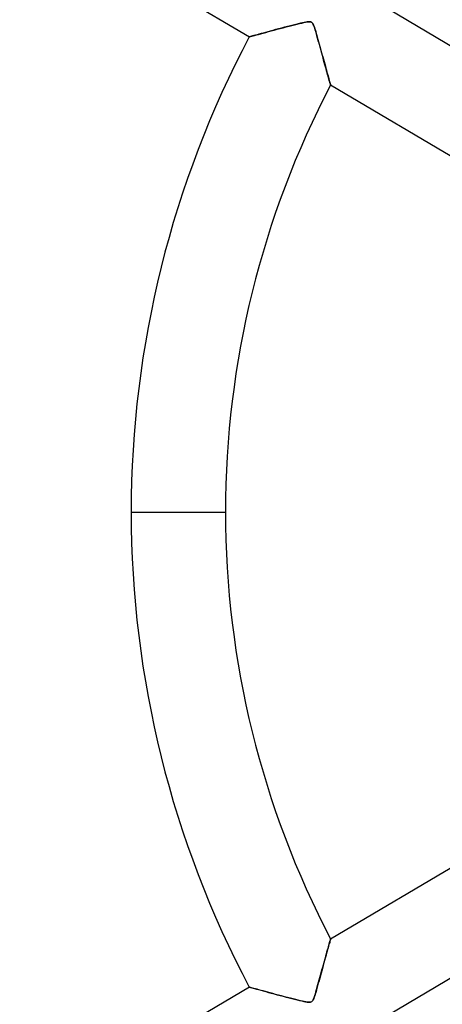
# Model space of a CAD drawing. Header units: millimetres. Extents: x -790 to 790, y -790 to 790.
# Tile 20 of 62: x -119 to -74, y -52 to 52. Entities that reach past the tile are written whole.
import ezdxf

# ---------------------------------------------------------------- set-up
doc = ezdxf.new("R2010")
doc.units = ezdxf.units.MM
doc.layers.add('HIDDEN', color=7, linetype='Continuous')
doc.layers.add('THICK', color=7, linetype='Continuous')

msp = doc.modelspace()

# ---------------------------------------------------------------- linework, layer by layer
at = {"layer": 'HIDDEN'}
for p, q in [((-91.71, 51.1), (-92.01, 51.02)), ((-91.4, 51.18), (-91.71, 51.1)), ((-91.07, 51.27), (-91.4, 51.18)), ((-90.75, 51.35), (-91.07, 51.27)), ((-90.44, 51.43), (-90.75, 51.35)), ((-90.15, 51.51), (-90.44, 51.43)), ((-89.87, 51.57), (-90.15, 51.51)), ((-89.61, 51.64), (-89.87, 51.57)), ((-89.37, 51.69), (-89.61, 51.64)), ((-89.16, 51.74), (-89.37, 51.69)), ((-88.98, 51.78), (-89.16, 51.74)), ((-88.81, 51.81), (-88.98, 51.78)), ((-88.66, 51.84), (-88.81, 51.81)), ((-88.52, 51.85), (-88.66, 51.84)), ((-88.4, 51.85), (-88.52, 51.85)), ((-88.3, 51.84), (-88.4, 51.85)), ((-88.22, 51.81), (-88.3, 51.84)), ((-88.15, 51.75), (-88.22, 51.81)), ((-88.09, 51.68), (-88.15, 51.75)), ((-88.03, 51.58), (-88.09, 51.68)), ((-87.98, 51.46), (-88.03, 51.58)), ((-87.93, 51.33), (-87.98, 51.46)), ((-87.88, 51.18), (-87.93, 51.33)), ((-87.82, 51.01), (-87.88, 51.18)), ((-94.78, 50.26), (-94.79, 50.25)), ((-94.74, 50.27), (-94.78, 50.26)), ((-94.67, 50.29), (-94.74, 50.27)), ((-94.57, 50.32), (-94.67, 50.29)), ((-94.45, 50.35), (-94.57, 50.32)), ((-94.3, 50.39), (-94.45, 50.35)), ((-94.14, 50.43), (-94.3, 50.39)), ((-93.96, 50.48), (-94.14, 50.43)), ((-93.77, 50.54), (-93.96, 50.48)), ((-93.55, 50.6), (-93.77, 50.54)), ((-93.33, 50.66), (-93.55, 50.6)), ((-93.09, 50.72), (-93.33, 50.66)), ((-92.84, 50.79), (-93.09, 50.72)), ((-92.58, 50.86), (-92.84, 50.79)), ((-92.3, 50.94), (-92.58, 50.86)), ((-92.01, 51.02), (-92.3, 50.94)), ((-87.77, 50.81), (-87.82, 51.01)), ((-87.7, 50.59), (-87.77, 50.81)), ((-87.64, 50.36), (-87.7, 50.59)), ((-87.57, 50.11), (-87.64, 50.36)), ((-87.5, 49.85), (-87.57, 50.11)), ((-87.42, 49.58), (-87.5, 49.85)), ((-87.35, 49.31), (-87.42, 49.58)), ((-87.28, 49.05), (-87.35, 49.31)), ((-87.2, 48.78), (-87.28, 49.05)), ((-87.13, 48.53), (-87.2, 48.78)), ((-87.06, 48.27), (-87.13, 48.53)), ((-86.99, 48.02), (-87.06, 48.27)), ((-86.93, 47.78), (-86.99, 48.02)), ((-86.86, 47.54), (-86.93, 47.78)), ((-86.8, 47.31), (-86.86, 47.54)), ((-86.73, 47.09), (-86.8, 47.31)), ((-86.67, 46.87), (-86.73, 47.09)), ((-86.62, 46.66), (-86.67, 46.87)), ((-86.56, 46.46), (-86.62, 46.66)), ((-86.51, 46.27), (-86.56, 46.46)), ((-86.46, 46.09), (-86.51, 46.27)), ((-86.41, 45.93), (-86.46, 46.09)), ((-86.37, 45.78), (-86.41, 45.93)), ((-86.33, 45.64), (-86.37, 45.78)), ((-86.29, 45.52), (-86.33, 45.64)), ((-86.26, 45.41), (-86.29, 45.52)), ((-86.24, 45.32), (-86.26, 45.41)), ((-86.22, 45.26), (-86.24, 45.32)), ((-86.2, 45.21), (-86.22, 45.26)), ((-86.2, 45.18), (-86.2, 45.21)), ((-86.19, 45.17), (-86.2, 45.18)), ((-107.29, 0), (-97.31, 0)), ((-86.42, -45.98), (-86.38, -45.82)), ((-86.38, -45.82), (-86.34, -45.68)), ((-86.34, -45.68), (-86.3, -45.55)), ((-86.3, -45.55), (-86.27, -45.43)), ((-86.27, -45.43), (-86.24, -45.34)), ((-86.24, -45.34), (-86.22, -45.27)), ((-86.22, -45.27), (-86.21, -45.21)), ((-86.21, -45.21), (-86.2, -45.18)), ((-86.2, -45.18), (-86.19, -45.17)), ((-86.69, -46.93), (-86.63, -46.72)), ((-86.63, -46.72), (-86.58, -46.52)), ((-86.58, -46.52), (-86.52, -46.33)), ((-86.52, -46.33), (-86.47, -46.15)), ((-86.47, -46.15), (-86.42, -45.98)), ((-87.03, -48.16), (-86.96, -47.89)), ((-86.96, -47.89), (-86.89, -47.64)), ((-86.89, -47.64), (-86.82, -47.39)), ((-86.82, -47.39), (-86.75, -47.16)), ((-86.75, -47.16), (-86.69, -46.93)), ((-87.26, -48.98), (-87.18, -48.71)), ((-87.18, -48.71), (-87.11, -48.43)), ((-87.11, -48.43), (-87.03, -48.16)), ((-87.6, -50.21), (-87.53, -49.99)), ((-87.53, -49.99), (-87.47, -49.75)), ((-87.47, -49.75), (-87.4, -49.5)), ((-87.4, -49.5), (-87.33, -49.24)), ((-87.33, -49.24), (-87.26, -48.98)), ((-94.79, -50.25), (-94.78, -50.26)), ((-94.78, -50.26), (-94.73, -50.27)), ((-94.73, -50.27), (-94.65, -50.29)), ((-94.65, -50.29), (-94.54, -50.32)), ((-94.54, -50.32), (-94.39, -50.36)), ((-94.39, -50.36), (-94.23, -50.41)), ((-94.23, -50.41), (-94.03, -50.46)), ((-94.03, -50.46), (-93.82, -50.52)), ((-93.82, -50.52), (-93.58, -50.59)), ((-93.58, -50.59), (-93.33, -50.66)), ((-93.33, -50.66), (-93.05, -50.73)), ((-93.05, -50.73), (-92.77, -50.81)), ((-92.77, -50.81), (-92.47, -50.89)), ((-92.47, -50.89), (-92.16, -50.98)), ((-92.16, -50.98), (-91.84, -51.06)), ((-87.85, -51.1), (-87.81, -50.96)), ((-87.81, -50.96), (-87.76, -50.8)), ((-87.76, -50.8), (-87.71, -50.62)), ((-87.71, -50.62), (-87.66, -50.42)), ((-87.66, -50.42), (-87.6, -50.21)), ((-91.84, -51.06), (-91.52, -51.15)), ((-91.52, -51.15), (-91.2, -51.23)), ((-91.2, -51.23), (-90.89, -51.31)), ((-90.89, -51.31), (-90.59, -51.39)), ((-90.59, -51.39), (-90.29, -51.47)), ((-90.29, -51.47), (-90.01, -51.54)), ((-90.01, -51.54), (-89.74, -51.61)), ((-89.74, -51.61), (-89.49, -51.67)), ((-89.49, -51.67), (-89.25, -51.72)), ((-89.25, -51.72), (-89.04, -51.77)), ((-89.04, -51.77), (-88.84, -51.81)), ((-88.84, -51.81), (-88.67, -51.84)), ((-88.67, -51.84), (-88.53, -51.85)), ((-88.53, -51.85), (-88.41, -51.85)), ((-88.41, -51.85), (-88.33, -51.84)), ((-88.33, -51.84), (-88.25, -51.82)), ((-88.25, -51.82), (-88.19, -51.79)), ((-88.19, -51.79), (-88.13, -51.74)), ((-88.13, -51.74), (-88.08, -51.67)), ((-88.08, -51.67), (-88.04, -51.59)), ((-88.04, -51.59), (-87.99, -51.48)), ((-87.99, -51.48), (-87.94, -51.36)), ((-87.94, -51.36), (-87.9, -51.24)), ((-87.9, -51.24), (-87.85, -51.1))]:
    msp.add_line(p, q, dxfattribs=at)
for radius, start, end in [(682, 0, 179.99998), (677.5, 0, 180.00002), (625, 0, 179.99998), (272.8, 0, 180), (247.85, 90, 270), (238.7, 90, 180), (682, 179.99998, 0), (625, 179.99998, 0), (238.7, 180, 270), (677.5, 180.00002, 0), (272.8, 180, 0)]:
    msp.add_arc((0, 0), radius, start, end, dxfattribs=at)
at = {"layer": 'THICK'}
for p, q in [((-115.57, 62.54), (-94.79, 50.25)), ((-60.31, 41.47), (-81.1, 53.77)), ((-92.16, 50.98), (-91.84, 51.06)), ((-91.84, 51.06), (-91.52, 51.15)), ((-91.52, 51.15), (-91.2, 51.23)), ((-91.2, 51.23), (-90.89, 51.31)), ((-90.89, 51.31), (-90.59, 51.39)), ((-90.59, 51.39), (-90.29, 51.47)), ((-90.29, 51.47), (-90.01, 51.54)), ((-90.01, 51.54), (-89.74, 51.61)), ((-89.74, 51.61), (-89.49, 51.67)), ((-89.49, 51.67), (-89.25, 51.72)), ((-89.25, 51.72), (-89.04, 51.77)), ((-89.04, 51.77), (-88.84, 51.81)), ((-88.84, 51.81), (-88.67, 51.84)), ((-88.67, 51.84), (-88.53, 51.85)), ((-88.53, 51.85), (-88.41, 51.85)), ((-88.41, 51.85), (-88.33, 51.84)), ((-88.33, 51.84), (-88.25, 51.82)), ((-88.25, 51.82), (-88.19, 51.79)), ((-88.19, 51.79), (-88.13, 51.74)), ((-88.13, 51.74), (-88.08, 51.67)), ((-88.08, 51.67), (-88.04, 51.59)), ((-88.04, 51.59), (-87.99, 51.48)), ((-87.99, 51.48), (-87.94, 51.36)), ((-87.94, 51.36), (-87.9, 51.24)), ((-87.9, 51.24), (-87.85, 51.1)), ((-87.85, 51.1), (-87.81, 50.96)), ((-94.79, 50.25), (-94.78, 50.26)), ((-94.78, 50.26), (-94.73, 50.27)), ((-94.73, 50.27), (-94.65, 50.29)), ((-94.65, 50.29), (-94.54, 50.32)), ((-94.54, 50.32), (-94.39, 50.36)), ((-94.39, 50.36), (-94.23, 50.41)), ((-94.23, 50.41), (-94.03, 50.46)), ((-94.03, 50.46), (-93.82, 50.52)), ((-93.82, 50.52), (-93.58, 50.59)), ((-93.58, 50.59), (-93.33, 50.66)), ((-93.33, 50.66), (-93.05, 50.73)), ((-93.05, 50.73), (-92.77, 50.81)), ((-92.77, 50.81), (-92.47, 50.89)), ((-92.47, 50.89), (-92.16, 50.98)), ((-87.81, 50.96), (-87.76, 50.8)), ((-87.76, 50.8), (-87.71, 50.62)), ((-87.71, 50.62), (-87.66, 50.42)), ((-87.66, 50.42), (-87.6, 50.21)), ((-87.6, 50.21), (-87.53, 49.99)), ((-87.53, 49.99), (-87.47, 49.75)), ((-87.47, 49.75), (-87.4, 49.5)), ((-87.4, 49.5), (-87.33, 49.24)), ((-87.33, 49.24), (-87.26, 48.98)), ((-87.26, 48.98), (-87.18, 48.71)), ((-87.18, 48.71), (-87.11, 48.43)), ((-87.11, 48.43), (-87.03, 48.16)), ((-87.03, 48.16), (-86.96, 47.89)), ((-86.96, 47.89), (-86.89, 47.64)), ((-86.89, 47.64), (-86.82, 47.39)), ((-86.82, 47.39), (-86.75, 47.16)), ((-86.75, 47.16), (-86.69, 46.93)), ((-86.69, 46.93), (-86.63, 46.72)), ((-86.63, 46.72), (-86.58, 46.52)), ((-86.58, 46.52), (-86.52, 46.33)), ((-86.52, 46.33), (-86.47, 46.15)), ((-86.47, 46.15), (-86.42, 45.98)), ((-86.42, 45.98), (-86.38, 45.82)), ((-86.38, 45.82), (-86.34, 45.68)), ((-86.34, 45.68), (-86.3, 45.55)), ((-86.3, 45.55), (-86.27, 45.43)), ((-86.27, 45.43), (-86.24, 45.34)), ((-86.24, 45.34), (-86.22, 45.27)), ((-86.22, 45.27), (-86.21, 45.21)), ((-86.21, 45.21), (-86.2, 45.18)), ((-86.2, 45.18), (-86.19, 45.17)), ((-86.19, 45.17), (-65.4, 32.87)), ((-107.29, 0), (-97.31, 0)), ((-65.4, -32.87), (-86.19, -45.17)), ((-81.1, -53.77), (-60.31, -41.47)), ((-86.37, -45.78), (-86.41, -45.93)), ((-86.33, -45.64), (-86.37, -45.78)), ((-86.29, -45.52), (-86.33, -45.64)), ((-86.26, -45.41), (-86.29, -45.52)), ((-86.24, -45.32), (-86.26, -45.41)), ((-86.22, -45.26), (-86.24, -45.32)), ((-86.2, -45.21), (-86.22, -45.26)), ((-86.19, -45.17), (-86.2, -45.18)), ((-86.2, -45.18), (-86.2, -45.21)), ((-86.62, -46.66), (-86.67, -46.87)), ((-86.56, -46.46), (-86.62, -46.66)), ((-86.51, -46.27), (-86.56, -46.46)), ((-86.46, -46.09), (-86.51, -46.27)), ((-86.41, -45.93), (-86.46, -46.09)), ((-86.93, -47.78), (-86.99, -48.02)), ((-86.86, -47.54), (-86.93, -47.78)), ((-86.8, -47.31), (-86.86, -47.54)), ((-86.73, -47.09), (-86.8, -47.31)), ((-86.67, -46.87), (-86.73, -47.09)), ((-87.2, -48.78), (-87.28, -49.05)), ((-87.13, -48.53), (-87.2, -48.78)), ((-87.06, -48.27), (-87.13, -48.53)), ((-86.99, -48.02), (-87.06, -48.27)), ((-87.5, -49.85), (-87.57, -50.11)), ((-87.42, -49.58), (-87.5, -49.85)), ((-87.35, -49.31), (-87.42, -49.58)), ((-87.28, -49.05), (-87.35, -49.31)), ((-94.79, -50.25), (-115.57, -62.54)), ((-94.78, -50.26), (-94.79, -50.25)), ((-94.74, -50.27), (-94.78, -50.26)), ((-94.67, -50.29), (-94.74, -50.27)), ((-94.57, -50.32), (-94.67, -50.29)), ((-94.45, -50.35), (-94.57, -50.32)), ((-94.3, -50.39), (-94.45, -50.35)), ((-94.14, -50.43), (-94.3, -50.39)), ((-93.96, -50.48), (-94.14, -50.43)), ((-93.77, -50.54), (-93.96, -50.48)), ((-93.55, -50.6), (-93.77, -50.54)), ((-93.33, -50.66), (-93.55, -50.6)), ((-93.09, -50.72), (-93.33, -50.66)), ((-92.84, -50.79), (-93.09, -50.72)), ((-92.58, -50.86), (-92.84, -50.79)), ((-92.3, -50.94), (-92.58, -50.86)), ((-92.01, -51.02), (-92.3, -50.94)), ((-91.71, -51.1), (-92.01, -51.02)), ((-87.82, -51.01), (-87.88, -51.18)), ((-87.77, -50.81), (-87.82, -51.01)), ((-87.7, -50.59), (-87.77, -50.81)), ((-87.64, -50.36), (-87.7, -50.59)), ((-87.57, -50.11), (-87.64, -50.36)), ((-91.4, -51.18), (-91.71, -51.1)), ((-91.07, -51.27), (-91.4, -51.18)), ((-90.75, -51.35), (-91.07, -51.27)), ((-90.44, -51.43), (-90.75, -51.35)), ((-90.15, -51.51), (-90.44, -51.43)), ((-89.87, -51.57), (-90.15, -51.51)), ((-89.61, -51.64), (-89.87, -51.57)), ((-89.37, -51.69), (-89.61, -51.64)), ((-89.16, -51.74), (-89.37, -51.69)), ((-88.98, -51.78), (-89.16, -51.74)), ((-88.81, -51.81), (-88.98, -51.78)), ((-88.66, -51.84), (-88.81, -51.81)), ((-88.52, -51.85), (-88.66, -51.84)), ((-88.4, -51.85), (-88.52, -51.85)), ((-88.3, -51.84), (-88.4, -51.85)), ((-88.22, -51.81), (-88.3, -51.84)), ((-88.15, -51.75), (-88.22, -51.81)), ((-88.09, -51.68), (-88.15, -51.75)), ((-88.03, -51.58), (-88.09, -51.68)), ((-87.98, -51.46), (-88.03, -51.58)), ((-87.93, -51.33), (-87.98, -51.46)), ((-87.88, -51.18), (-87.93, -51.33))]:
    msp.add_line(p, q, dxfattribs=at)
for radius, start, end in [(732, 0, 180.00002), (677, 0, 179.99998), (131.41, 151.5806, 180), (107.29, 152.0711, 180), (97.31, 152.3453, 180), (732, 180.00002, 0), (677, 179.99998, 0), (131.41, 180, 208.4194), (107.29, 180, 207.9289), (97.31, 180, 207.6547)]:
    msp.add_arc((0, 0), radius, start, end, dxfattribs=at)

doc.saveas('drawing.dxf')
